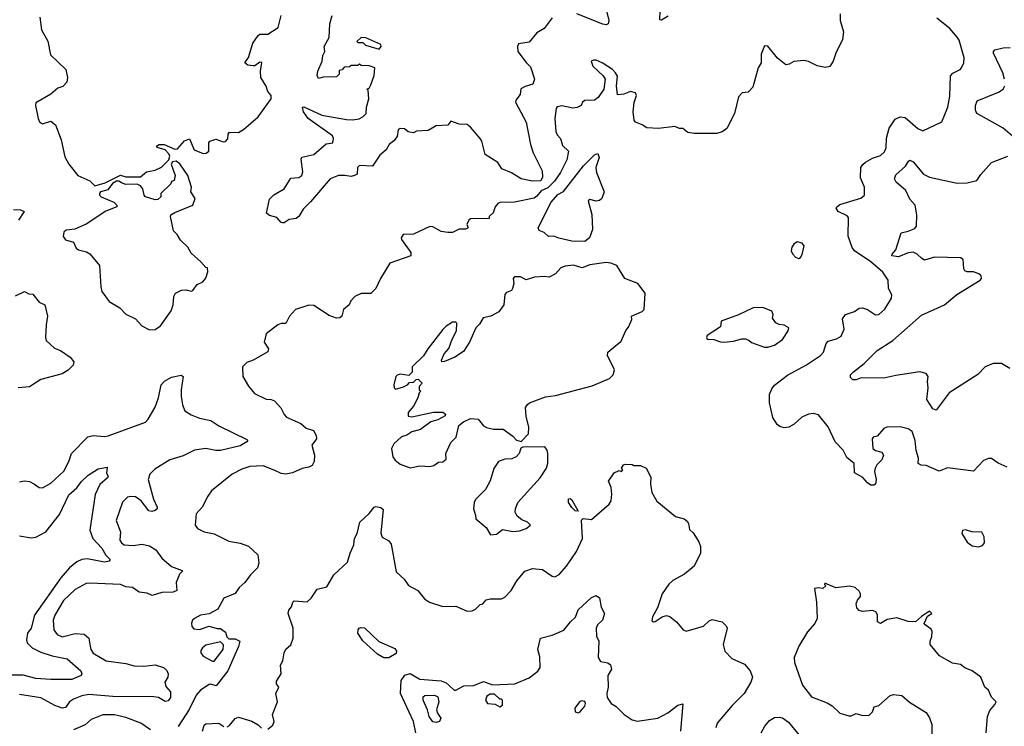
# Model space of a CAD drawing. Extents: x 1690054 to 1842981, y 782881 to 914114.
# Tile 76 of 256: x 1711255 to 1717283, y 829215 to 833539. Entities that reach past the tile are written whole.
import ezdxf

# ---------------------------------------------------------------- set-up
doc = ezdxf.new("R2010")
doc.units = 0

msp = doc.modelspace()

# ---------------------------------------------------------------- linework, layer by layer
at = {"layer": '0CON10XD'}
for points in [[(1714836.2, 833645), (1714861.9, 833535), (1714856.8, 833513.2), (1714845, 833508.6), (1714825, 833511.9), (1714665, 833575.6)], [(1711378.1, 833555), (1711388.3, 833478.3), (1711428.3, 833408.3), (1711444.3, 833325), (1711536.9, 833235), (1711548.6, 833185), (1711543.3, 833156.7), (1711518.7, 833131.3), (1711489.1, 833120.9), (1711445, 833083.8), (1711355, 833030), (1711352, 833015), (1711367.5, 832935), (1711376.2, 832915), (1711395, 832901.2), (1711445, 832918), (1711475, 832895.8), (1711508.1, 832805), (1711530.7, 832700.7), (1711555.9, 832655.9), (1711611.2, 832585), (1711685, 832552.9), (1711715, 832523.3), (1711778.1, 832541.9), (1711871.7, 832588.3), (1711905, 832577.5), (1711995, 832577.5), (1712032.3, 832607.7), (1712085, 832618.9), (1712123, 832637), (1712168.8, 832681.2), (1712173.8, 832705), (1712169.2, 832719.2), (1712145, 832742), (1712097, 832757), (1712092.5, 832765), (1712110, 832775), (1712140, 832775), (1712205, 832747.5), (1712221.7, 832748.3), (1712265, 832797.5), (1712295, 832810), (1712323.4, 832743.4), (1712378.8, 832721.2), (1712397.7, 832722.3), (1712413.3, 832735), (1712412.5, 832785), (1712420, 832795), (1712455, 832807.5), (1712501.7, 832791.7), (1712515, 832793.3), (1712529.5, 832810.5), (1712531.7, 832838.3), (1712539.3, 832850.7), (1712595, 832849.2), (1712625, 832868.2), (1712715.8, 832945), (1712794.2, 833055), (1712795.6, 833075.6), (1712775, 833100), (1712763.1, 833133.1), (1712732, 833185), (1712730, 833225), (1712738.3, 833278.3), (1712725, 833280), (1712695, 833257.5), (1712683.6, 833256.4), (1712651.2, 833261.2), (1712633.3, 833275), (1712655, 833307.5), (1712681.9, 833395), (1712715, 833443.3), (1712725, 833450), (1712775, 833450), (1712837.6, 833492.4), (1712855.7, 833564.3)], [(1716278, 833575), (1716278, 833535), (1716297.5, 833465), (1716292.7, 833417.3), (1716250.6, 833335), (1716236, 833285), (1716215, 833253.8), (1716187.7, 833247.7), (1716137.3, 833257.3), (1716085, 833283.8), (1716055, 833288.8), (1715995, 833283.3), (1715965, 833266.7), (1715945, 833263.3), (1715894.1, 833304.1), (1715835, 833377.5), (1715815, 833380), (1715795, 833327.5), (1715793.6, 833275), (1715776.2, 833243.8), (1715744.3, 833125.7), (1715715, 833096.7), (1715678.3, 833091.7), (1715655, 833068), (1715631.1, 832965), (1715585, 832873.3), (1715555, 832853.3), (1715523, 832843), (1715385, 832842.5), (1715345, 832850), (1715315, 832872.5), (1715293.6, 832873.6), (1715265, 832886.7), (1715165, 832872.5), (1715095, 832877.5), (1715066.7, 832896.7), (1715025, 832912.5), (1715017.5, 832925), (1715011.2, 832975), (1715016.8, 833033.2), (1715031.2, 833075), (1715025, 833092.5), (1714995, 833100), (1714953.3, 833083.3), (1714915, 833080), (1714908.9, 833135), (1714913.9, 833193.9), (1714902, 833215), (1714883.8, 833235), (1714820, 833275), (1714785, 833290.8), (1714768, 833292), (1714753.8, 833285), (1714763.1, 833255), (1714828, 833195), (1714840, 833175), (1714831.9, 833115), (1714796.9, 833063.1), (1714775, 833046.9), (1714714.2, 833045.8), (1714700, 833035), (1714692.5, 833015), (1714668.3, 833001.7), (1714642.3, 832997.7), (1714575, 833011.9), (1714545, 833005.7), (1714540, 832995), (1714531.1, 832935), (1714537.5, 832855), (1714544.6, 832834.6), (1714565, 832813.3), (1714579.1, 832769.1), (1714614.3, 832735), (1714605, 832681.1), (1714565.6, 832604.4), (1714528.4, 832551.6), (1714489.1, 832510.9), (1714447.7, 832492.3), (1714421.4, 832458.6), (1714405, 832447.1), (1714285, 832422.5), (1714195, 832420), (1714182.5, 832415), (1714166.2, 832395), (1714153.6, 832356.4), (1714130, 832335), (1714128.3, 832321.7), (1714015, 832320), (1714005, 832312.5), (1713993.3, 832285), (1714000, 832265), (1713985, 832257.5), (1713945, 832257.5), (1713905, 832236.7), (1713876.4, 832236.4), (1713835, 832244), (1713785, 832272.5), (1713765, 832273.3), (1713665, 832226.7), (1713602.5, 832225), (1713590, 832205), (1713593.3, 832195), (1713650, 832115), (1713650, 832095), (1713521.7, 832048.3), (1713463.9, 831956.1), (1713435.9, 831894.1), (1713405, 831863.8), (1713345, 831863.8), (1713307.5, 831845), (1713281.7, 831818.3), (1713272.5, 831795), (1713237.5, 831765), (1713226.7, 831725), (1713215.8, 831714.2), (1713195, 831712.5), (1713149.5, 831729.5), (1713055, 831790.9), (1713025, 831791.9), (1712943.8, 831765), (1712906.2, 831725), (1712885, 831680), (1712855, 831680), (1712835, 831672.5), (1712765, 831617.5), (1712752.5, 831565), (1712777.5, 831525), (1712775, 831507.5), (1712685, 831455.4), (1712645, 831442.2), (1712620, 831415), (1712621.2, 831355), (1712656.4, 831296.4), (1712692.3, 831252.3), (1712765, 831216), (1712795, 831215.7), (1712815, 831205.8), (1712854.1, 831164.1), (1712873.4, 831123.4), (1712887.6, 831107.6), (1712977.1, 831067.1), (1713009.6, 831039.6), (1713054, 831025), (1713070.4, 830995), (1713072.5, 830975), (1713044.2, 830935), (1713060.6, 830875), (1713058.6, 830835), (1713045, 830810), (1713025, 830800), (1712985, 830792.5), (1712925, 830765.8), (1712885, 830757.8), (1712855, 830761.5), (1712812.9, 830782.9), (1712745, 830809.6), (1712665, 830805.4), (1712615, 830789.5), (1712555, 830758.9), (1712430, 830655), (1712406.8, 830623.2), (1712373.1, 830555), (1712335.6, 830515), (1712330, 830445), (1712343.8, 830425), (1712384, 830405), (1712445, 830392.7), (1712535, 830348.7), (1712605.4, 830335.4), (1712655, 830318.1), (1712713.8, 830265), (1712720, 830215), (1712710, 830185), (1712667.6, 830142.4), (1712634, 830095), (1712599.4, 830065), (1712575, 830028), (1712505, 829999.2), (1712467.7, 829932.3), (1712415, 829902.5), (1712362.5, 829895), (1712325, 829875.5), (1712312.5, 829865), (1712306.2, 829846.2), (1712310, 829825), (1712321.7, 829811.7), (1712355, 829806.7), (1712415, 829827.5), (1712465, 829812.5), (1712485, 829812.5), (1712515, 829790), (1712523, 829763), (1712535, 829750), (1712575, 829750), (1712602.5, 829735), (1712595, 829702.5), (1712529.2, 829555), (1712458.3, 829461.7), (1712425, 829472.5), (1712415, 829470), (1712362.5, 829435), (1712335, 829406.2), (1712291.9, 829318.1), (1712226.1, 829213.9)], [(1713545, 832797.5), (1713517.5, 832775), (1713497.7, 832742.3), (1713459.7, 832710.3), (1713415, 832643.3), (1713335, 832646.7), (1713324, 832635), (1713322, 832595), (1713305.8, 832585), (1713285, 832579.8), (1713245, 832586.6), (1713206.7, 832585), (1713155, 832565.7), (1713036.2, 832423.8), (1712990.4, 832379.6), (1712964.6, 832335), (1712947.5, 832322.5), (1712905, 832316.7), (1712875, 832295.7), (1712865, 832295.7), (1712855, 832299.2), (1712828.7, 832328.7), (1712785, 832341.2), (1712766.7, 832355), (1712785, 832441.2), (1712812, 832468), (1712873.3, 832505), (1712915, 832568.8), (1712965, 832574.2), (1712982, 832585), (1712988.9, 832608.9), (1712977.8, 832685), (1712981.5, 832698.5), (1713055, 832715.2), (1713131.2, 832778.8), (1713172, 832785), (1713176.7, 832813.3), (1713169.4, 832829.4), (1713021.6, 832935), (1712993.2, 832975), (1712986.1, 833003.9), (1712995, 833007.1), (1713105, 832955.6), (1713255, 832928.5), (1713295, 832926.5), (1713333.3, 832933.3), (1713355.8, 832945), (1713375.6, 832965), (1713379.1, 833005), (1713392.7, 833055), (1713387.5, 833107.5), (1713380, 833115), (1713395, 833120), (1713405, 833140), (1713425, 833197.5), (1713430, 833245), (1713395, 833257.5), (1713345, 833260), (1713335, 833267.5), (1713325, 833260), (1713285, 833260), (1713275, 833250), (1713241.7, 833248.3), (1713228.3, 833231.7), (1713211.7, 833228.3), (1713210, 833205), (1713195, 833190), (1713115, 833187.5), (1713085, 833180), (1713077, 833197), (1713080, 833225), (1713107.5, 833285), (1713110.7, 833319.3), (1713122.5, 833345), (1713120, 833375), (1713149.3, 833430.7), (1713153.9, 833513.9), (1713167.5, 833565)], [(1715225, 833561.2), (1715185, 833537.5), (1715175, 833538.8), (1715175.8, 833595.8)], [(1714515, 833551.1), (1714465.4, 833484.6), (1714421.3, 833458.7), (1714375, 833402), (1714308.3, 833391.7), (1714302.5, 833375), (1714304.6, 833345), (1714355, 833276.9), (1714381.4, 833251.4), (1714406.4, 833175), (1714396.2, 833143.8), (1714349.6, 833130.4), (1714323.8, 833116.2), (1714318.3, 833081.7), (1714292.5, 833047.5), (1714291.1, 833035), (1714355, 832911.5), (1714383.1, 832775), (1714399.2, 832725), (1714453, 832615), (1714456.5, 832575), (1714445, 832552.5), (1714395, 832550.6), (1714325.7, 832565.7), (1714265, 832601.5), (1714206.6, 832626.6), (1714181.4, 832665), (1714104.5, 832714.5), (1714084.5, 832795), (1714075, 832811.4), (1714015, 832882.5), (1713995, 832897.5), (1713945, 832900), (1713895, 832917.5), (1713877, 832893), (1713805, 832890), (1713755, 832861.2), (1713685, 832857.5), (1713665, 832847.5), (1713633, 832853), (1713611.7, 832871.7), (1713585, 832872.5), (1713572.5, 832865), (1713566.7, 832825), (1713545, 832797.5)], [(1715909.1, 831049.1), (1715892.1, 831062.1), (1715865.8, 831105), (1715846.2, 831195), (1715845.5, 831245), (1715859.8, 831280.2), (1715876.9, 831303.1), (1715955, 831362.9), (1716072.1, 831427.9), (1716157.5, 831485), (1716175.5, 831505), (1716193, 831557), (1716205, 831572.5), (1716255, 831585.5), (1716285, 831601.9), (1716303.3, 831645), (1716292.4, 831707.6), (1716311.2, 831735), (1716365.9, 831754.1), (1716395, 831773.2), (1716415, 831776), (1716445.3, 831765.3), (1716495, 831732.9), (1716515, 831734.3), (1716551.4, 831768.6), (1716591.4, 831835), (1716594, 831855), (1716574, 831895), (1716571.2, 831945), (1716540, 831995), (1716465, 832058.3), (1716364.9, 832124.9), (1716351, 832145), (1716326.4, 832215), (1716329, 832329), (1716320, 832340), (1716266, 832365), (1716254.3, 832385), (1716258, 832395), (1716275, 832407.5), (1716405, 832448), (1716426.7, 832465), (1716426.1, 832513.9), (1716401.7, 832571.7), (1716405.3, 832635), (1716416.1, 832653.9), (1716432.8, 832667.2), (1716475, 832692.2), (1716525, 832707.4), (1716550.3, 832729.7), (1716560.5, 832755), (1716562.3, 832815), (1716577.7, 832875), (1716615, 832930.8), (1716645.7, 832944.3), (1716675, 832940.6), (1716752.7, 832872.7), (1716785, 832859.4), (1716900, 832915), (1716936.7, 833003.3), (1716949.2, 833070.8), (1716954.3, 833195), (1716966.9, 833213.1), (1717013.3, 833235), (1717021.2, 833245), (1717034.2, 833275.8), (1717036.8, 833306.8), (1717005.6, 833414.4), (1716995, 833432.5), (1716949.1, 833485), (1716868.7, 833548.7)], [(1713455, 833360), (1713467.5, 833375), (1713465, 833387.5), (1713375, 833427.5), (1713345, 833430), (1713320, 833405), (1713325, 833400), (1713355, 833400), (1713373, 833383), (1713455, 833360)], [(1717284.4, 833175), (1717273.3, 833215), (1717215.7, 833334.3), (1717215.6, 833345), (1717224.2, 833355), (1717275, 833367.7), (1717319.4, 833369.4)], [(1717346.2, 832815), (1717275, 832875.5), (1717140.5, 832950.5), (1717114.7, 832964.7), (1717105.6, 832985), (1717106.7, 833015), (1717117.6, 833042.4), (1717247.5, 833095), (1717275.7, 833115), (1717285.6, 833135)], [(1714715, 832181.4), (1714635, 832184.1), (1714555, 832202.2), (1714525.5, 832215.5), (1714493.2, 832213.2), (1714465, 832237.1), (1714435, 832248.9), (1714428.2, 832265), (1714508.3, 832421.7), (1714549.5, 832470.5), (1714585, 832488.2), (1714707.7, 832645), (1714775, 832712.5), (1714795, 832720), (1714802.5, 832695), (1714783.1, 832635), (1714785.5, 832605), (1714833.8, 832485), (1714818.8, 832445), (1714805, 832433.3), (1714785, 832428.8), (1714745, 832438.8), (1714735, 832430), (1714757, 832347), (1714761.5, 832255), (1714744.3, 832205), (1714715, 832181.4)], [(1712050.3, 831640.3), (1712085, 831644.3), (1712118, 831665), (1712182.7, 831757.3), (1712193.8, 831795), (1712198.8, 831845), (1712208.8, 831865), (1712245.6, 831884.4), (1712275, 831886.5), (1712305, 831878.6), (1712315, 831882.5), (1712341.1, 831918.9), (1712376.7, 831935), (1712395, 831957.5), (1712406.7, 831996.7), (1712405, 832020), (1712395, 832022.5), (1712365, 832057.5), (1712305, 832110), (1712285, 832146.7), (1712240.5, 832190.5), (1712220, 832225), (1712197.7, 832247.7), (1712177.5, 832335), (1712180, 832345), (1712205, 832360), (1712315, 832404.2), (1712330, 832445), (1712302.5, 832485), (1712307.5, 832515), (1712285, 832586.7), (1712235, 832657.5), (1712213, 832673), (1712191.2, 832668.8), (1712182.5, 832655), (1712207.5, 832585), (1712200, 832555), (1712185, 832550), (1712180, 832535), (1712120, 832475), (1712120, 832455), (1712101.7, 832438.3), (1712085, 832437.5), (1712026.2, 832456.2), (1712016.4, 832466.4), (1712009.2, 832505), (1711995, 832523.3), (1711975, 832532.5), (1711905, 832530), (1711878.3, 832541.7), (1711861.7, 832551.7), (1711848.3, 832551.7), (1711823.6, 832536.4), (1711795, 832497.5), (1711750, 832485), (1711743.6, 832476.4), (1711743.8, 832465), (1711753.3, 832455), (1711832.5, 832422.5), (1711850, 832405), (1711850, 832395), (1711781.8, 832368.2), (1711662.7, 832287.3), (1711592.3, 832257.7), (1711539.3, 832250.7), (1711525, 832240), (1711521.7, 832211.7), (1711535, 832192), (1711585, 832177.5), (1711601.7, 832141.7), (1711615, 832130), (1711665, 832117.8), (1711685, 832105.6), (1711742.9, 832035), (1711751.2, 831905), (1711758.8, 831875), (1711803.8, 831815), (1711867.5, 831775), (1711905, 831736.7), (1711965, 831708.8), (1712003.3, 831665), (1712050.3, 831640.3)], [(1717315.6, 831405), (1717265.3, 831435.3), (1717215, 831435.5), (1717164.7, 831415.3), (1717121.7, 831368.3), (1716946, 831255), (1716865, 831148.8), (1716845, 831158), (1716808.9, 831215), (1716816.9, 831286.9), (1716812.5, 831325), (1716816.2, 831355), (1716805, 831373.3), (1716765, 831383.8), (1716617.8, 831362.2), (1716545, 831344.6), (1716407.1, 831347.1), (1716375.9, 831335.9), (1716355.9, 831335.9), (1716340.5, 831350.5), (1716341.2, 831365), (1716358.8, 831385), (1716425.7, 831435), (1716504.5, 831515.5), (1716600.6, 831575), (1716775, 831730.6), (1716916.4, 831793.6), (1716991.5, 831858.5), (1717135, 831944.4), (1717142.5, 831955), (1717141.2, 831971.2), (1717126.2, 831985), (1717094.3, 831995.7), (1717055, 831996), (1717041.9, 832001.9), (1717034, 832015), (1717030.8, 832070.8), (1717015, 832081.9), (1716855, 832086.8), (1716795, 832068.2), (1716777, 832077), (1716749.6, 832105), (1716725, 832115.8), (1716695, 832111.7), (1716635, 832088.2), (1716595, 832094), (1716596.7, 832105), (1716618.7, 832131.3), (1716652, 832235), (1716695, 832244.2), (1716735, 832260.8), (1716744.4, 832275.6), (1716747.8, 832345), (1716736.5, 832405), (1716705, 832440), (1716680.9, 832495), (1716621.4, 832545), (1716610, 832565), (1716619.5, 832590.5), (1716677.1, 832642.9), (1716695.6, 832674.4), (1716705, 832679.2), (1716725, 832670), (1716787.8, 832595), (1716825, 832576.2), (1716995, 832538.9), (1717055, 832540), (1717115, 832556.2), (1717138.3, 832591.7), (1717205, 832664.4), (1717305, 832704.3)], [(1711218.3, 832378.3), (1711260, 832375), (1711282.5, 832365), (1711247.3, 832312.7)], [(1716025, 832078.8), (1716035, 832083.3), (1716045, 832102.5), (1716056.7, 832155), (1716045, 832172.5), (1716015, 832180), (1715993.3, 832165), (1715982.3, 832147.7), (1715978, 832125), (1715985.9, 832105.9), (1716005, 832086.7), (1716025, 832078.8)], [(1713645, 830797.5), (1713705, 830808.8), (1713765, 830804), (1713789.5, 830810.5), (1713818.3, 830831.7), (1713845, 830832.5), (1713865, 830850), (1713863.3, 830885), (1713895, 830952.5), (1713927.5, 830985), (1713942.5, 831055), (1713971.7, 831078.3), (1714015, 831099.2), (1714062.5, 831095), (1714093.6, 831053.6), (1714113, 831043), (1714155, 831032.5), (1714215, 831032.5), (1714275, 830990), (1714296.4, 830966.4), (1714325, 830957.5), (1714369.2, 831005), (1714372, 831045), (1714356.4, 831113.6), (1714352.5, 831165), (1714363.3, 831185), (1714376.7, 831195), (1714475, 831232.2), (1714535, 831238.9), (1714760.7, 831299.3), (1714865, 831344.4), (1714889.2, 831365), (1714896.4, 831396.4), (1714853.3, 831485), (1714856.1, 831503.9), (1714938.2, 831571.8), (1714965, 831637.5), (1714982.3, 831657.7), (1715002.5, 831705), (1715000, 831725), (1715065, 831752.5), (1715077.5, 831765), (1715083.3, 831865), (1715040, 831925), (1714960, 831955), (1714910, 832035), (1714875, 832048.6), (1714845, 832053.1), (1714745, 832040), (1714698.8, 832021.2), (1714645, 832036.7), (1714595, 832030), (1714568.6, 832021.4), (1714535, 831983.3), (1714496.4, 831963.6), (1714465, 831968), (1714406.1, 831963.9), (1714355, 831946.7), (1714320, 831965), (1714283.3, 831965), (1714276.7, 831955), (1714280, 831925), (1714272.5, 831895), (1714265, 831882.5), (1714235, 831870), (1714225, 831857.5), (1714220, 831795), (1714187.7, 831752.3), (1714140, 831725), (1714092.5, 831715), (1714070, 831675), (1714047.3, 831652.7), (1714008.8, 831565), (1713971.7, 831508.3), (1713920, 831475), (1713855, 831446.7), (1713840, 831445), (1713836.7, 831455), (1713854, 831495), (1713882.7, 831527.3), (1713902, 831585), (1713928.8, 831635), (1713931.7, 831681.7), (1713925, 831687.5), (1713905, 831687.5), (1713865, 831663.3), (1713845, 831643.8), (1713753.6, 831525), (1713727.9, 831482.1), (1713657.5, 831415), (1713657, 831383), (1713638.3, 831361.7), (1713585, 831370), (1713565.9, 831364.1), (1713558.8, 831355), (1713546.2, 831305), (1713546.7, 831286.7), (1713555, 831277.5), (1713605, 831292.5), (1713630, 831305), (1713641.7, 831318.3), (1713665, 831320), (1713683, 831337), (1713695, 831340), (1713720, 831315), (1713700, 831295), (1713700, 831275), (1713710, 831265), (1713700, 831255), (1713693.3, 831225), (1713666, 831175), (1713632.5, 831135), (1713632.7, 831112.7), (1713655, 831108.6), (1713787.7, 831137.7), (1713845, 831136.7), (1713862.5, 831125), (1713860, 831115), (1713815, 831090.6), (1713771.7, 831078.3), (1713708.1, 831031.9), (1713655, 831018), (1713625, 830996.2), (1713593.1, 830986.9), (1713545, 830943.1), (1713531.9, 830915), (1713538.6, 830865), (1713553.7, 830843.7), (1713585, 830818.8), (1713645, 830797.5)], [(1711230.2, 831849.8), (1711285, 831876), (1711311.2, 831861.2), (1711335, 831858.8), (1711375, 831810), (1711410, 831795), (1711425.7, 831725), (1711417.1, 831672.9), (1711412.2, 831595), (1711417.3, 831575), (1711468.5, 831528.5), (1711505, 831514), (1711563.3, 831475), (1711585.9, 831445.9), (1711582.5, 831425), (1711552.9, 831395), (1711515, 831372.5), (1711385, 831337.3), (1711315, 831292), (1711245, 831287.1)], [(1715835, 831534.4), (1715875, 831547.1), (1715925, 831582.5), (1715958.8, 831635), (1715963, 831653), (1715935, 831670), (1715903.9, 831673.9), (1715883.6, 831683.6), (1715863, 831713), (1715867.5, 831735), (1715860, 831755), (1715805, 831777.5), (1715745, 831776.7), (1715655.9, 831734.1), (1715550, 831695), (1715545, 831660), (1715463.9, 831606.1), (1715460, 831595), (1715463.6, 831583.6), (1715505, 831582.5), (1715545, 831567.5), (1715565, 831566.7), (1715625, 831571.2), (1715675, 831586.2), (1715696.1, 831586.1), (1715718.3, 831578.3), (1715735, 831563.3), (1715815, 831536), (1715835, 831534.4)], [(1711255, 830711.4), (1711285, 830717.1), (1711315, 830713.1), (1711346.3, 830696.3), (1711375, 830676), (1711395, 830674), (1711446.5, 830703.5), (1711525, 830775.6), (1711555.2, 830834.8), (1711571.6, 830885), (1711673.1, 830986.9), (1711705.4, 830994.6), (1711775, 830988.9), (1711797.6, 830992.4), (1712025, 831075.7), (1712042.2, 831095), (1712085, 831168.8), (1712105.4, 831224.6), (1712121.9, 831305), (1712142.3, 831327.7), (1712185, 831350.8), (1712244, 831364), (1712256, 831355), (1712242.9, 831275), (1712243.8, 831235), (1712251.3, 831181.3), (1712266.2, 831146.2), (1712305, 831120.5), (1712355, 831100.4), (1712425, 831085.4), (1712473.3, 831053.3), (1712645, 830969.4), (1712650.8, 830965), (1712645.8, 830955), (1712605, 830931.8), (1712485, 830902.5), (1712455, 830902.2), (1712394.5, 830914.5), (1712324.4, 830904.4), (1712255, 830870.4), (1712175, 830845.9), (1712082, 830788), (1712052.7, 830757.3), (1712041.9, 830725), (1712074.7, 830605), (1712097.1, 830555), (1712095.8, 830545), (1712083.8, 830535), (1712065, 830529.5), (1712045, 830533.5), (1711997.9, 830595), (1711965, 830618.2), (1711935, 830622.2), (1711915, 830616.7), (1711885, 830585.6), (1711846.7, 830475), (1711872, 830405), (1711868.9, 830355), (1711877.5, 830337.5), (1711895, 830325.4), (1711950.7, 830320.7), (1712005, 830328.8), (1712049.3, 830319.3), (1712089.2, 830295), (1712124.7, 830244.7), (1712185, 830192.9), (1712249.3, 830169.3), (1712252.5, 830165), (1712234.1, 830145.9), (1712214, 830095), (1712216.2, 830045), (1712194.4, 830035.6), (1712125, 830033.4), (1712065.3, 830015.3), (1712035, 830029.7), (1711986.3, 830036.3), (1711945, 830063.4), (1711905, 830068.3), (1711872.2, 830082.2), (1711685, 830090.8), (1711662.1, 830087.9), (1711595, 830051.8), (1711522.5, 829985), (1711470, 829895), (1711460.6, 829865), (1711464.4, 829805), (1711485, 829775.8), (1711515, 829762.9), (1711595, 829783.3), (1711649.1, 829779.1), (1711677.5, 829755), (1711687.3, 829705), (1711690.5, 829685), (1711705, 829663.1), (1711785, 829614.6), (1711905, 829598.4), (1711955, 829585.3), (1712015, 829582.5), (1712085, 829591.5), (1712135, 829574), (1712155, 829556.2), (1712164.3, 829535), (1712161.4, 829515), (1712144.5, 829485), (1712149.1, 829459.1), (1712178.2, 829425), (1712178.1, 829391.9), (1712165, 829370.6), (1712145, 829365.7), (1712105, 829390.8), (1712075.4, 829395.4), (1711825, 829396.6), (1711679.2, 829409.2), (1711635, 829401.1), (1711585, 829380.4), (1711560, 829365), (1711535, 829330.8), (1711515, 829326.8), (1711471.3, 829341.3), (1711385, 829388.9), (1711255, 829410)], [(1717300, 830800), (1717245, 830826.2), (1717205, 830853.3), (1717185, 830853.8), (1717155, 830841.2), (1717095, 830776.9), (1716935, 830796.2), (1716885, 830776.7), (1716805, 830810), (1716773.6, 830813.6), (1716755, 830822.5), (1716756.7, 830855), (1716743.5, 830903.5), (1716737.9, 830965), (1716718.5, 831018.5), (1716695, 831034.4), (1716645, 831047.5), (1716563.6, 831046.4), (1716545, 831037.5), (1716505, 830990), (1716480, 830985), (1716473.3, 830975), (1716477.5, 830915), (1716493.6, 830903.6), (1716533.6, 830893.6), (1716543.3, 830875), (1716533.6, 830846.4), (1716502.5, 830815), (1716491.2, 830795), (1716488.8, 830775), (1716498, 830725), (1716495, 830697.5), (1716485, 830690), (1716465, 830690.8), (1716444.5, 830704.5), (1716417.4, 830737.4), (1716366.4, 830766.4), (1716363.6, 830823.6), (1716319.4, 830859.4), (1716296.4, 830905), (1716246.4, 830955), (1716205, 831047.5), (1716145, 831122), (1716115, 831130), (1716083.3, 831125), (1716043.3, 831106.7), (1715996.4, 831063.6), (1715964.3, 831045.7), (1715935, 831040.8), (1715909.1, 831049.1)], [(1714137.5, 830387.5), (1714175, 830390), (1714210.7, 830419.3), (1714275, 830407.1), (1714315, 830411.8), (1714356.7, 830425), (1714382.5, 830445), (1714364.3, 830464.3), (1714328.7, 830478.7), (1714300.9, 830500.9), (1714288.8, 830525), (1714290, 830545), (1714304.8, 830585.2), (1714441.1, 830735), (1714480.7, 830795), (1714488.4, 830825), (1714487.8, 830885), (1714484, 830905), (1714470, 830925), (1714335, 830923.8), (1714323.8, 830916.2), (1714312.5, 830885), (1714293.8, 830865), (1714267.8, 830852.2), (1714225, 830850), (1714186.2, 830835), (1714157.3, 830792.7), (1714135, 830717.5), (1714106.2, 830665), (1714046.4, 830603.6), (1714037.5, 830585), (1714032.5, 830545), (1714046.1, 830506.1), (1714046.7, 830485), (1714111.8, 830431.8), (1714137.5, 830387.5)], [(1711255, 830381.4), (1711325, 830368.9), (1711355, 830371.9), (1711415, 830404.2), (1711499.1, 830510.8), (1711555, 830632), (1711605.4, 830674.6), (1711633.3, 830713.3), (1711675, 830751.1), (1711735, 830791.2), (1711790, 830800), (1711787.5, 830765), (1711796.2, 830745), (1711793.3, 830735), (1711745.7, 830694.3), (1711716.3, 830633.7), (1711685.4, 830415), (1711703.8, 830363.8), (1711757.5, 830305), (1711782.8, 830262.8), (1711808.8, 830235), (1711803.3, 830225), (1711775, 830219.1), (1711669.2, 830239.2), (1711635, 830236.4), (1711605, 830221.1), (1711559.2, 830185), (1711506.2, 830123.8), (1711346.6, 829895), (1711325, 829816.2), (1711302.9, 829785), (1711297.5, 829745), (1711300.8, 829725), (1711332.2, 829695), (1711385, 829668.9), (1711455, 829645.9), (1711545, 829627.5), (1711629.2, 829555), (1711636, 829535), (1711632, 829525), (1711575, 829500.4), (1711445, 829501.2), (1711355, 829507.5), (1711276.8, 829526.8), (1711195, 829527.9)], [(1714456.2, 830173.8), (1714515, 830133.3), (1714530.7, 830129.3), (1714557, 830143), (1714602, 830195), (1714663.1, 830285), (1714700.5, 830365), (1714695, 830476.7), (1714705, 830487.5), (1714755, 830481.5), (1714862.9, 830575), (1714875.3, 830595), (1714880, 830635), (1714876.6, 830676.6), (1714860, 830715), (1714893.9, 830766.1), (1714925, 830780), (1714940, 830775), (1714947.5, 830785), (1714940, 830795), (1714952.5, 830815), (1714965, 830820), (1715005, 830817.5), (1715015, 830810), (1715055, 830810), (1715090, 830795), (1715119.3, 830739.3), (1715117, 830697), (1715126, 830645), (1715155, 830593.3), (1715269.5, 830499.5), (1715323.9, 830483.9), (1715340.7, 830470.7), (1715350, 830455), (1715355, 830420), (1715378.3, 830398.3), (1715413.6, 830343.6), (1715422.5, 830315), (1715422.5, 830275), (1715384.4, 830195.6), (1715325, 830146.2), (1715253.8, 830106.2), (1715229.2, 830085), (1715187.3, 830025), (1715159.5, 829940.5), (1715128.6, 829885), (1715125, 829860), (1715135, 829853.8), (1715145, 829856.2), (1715187.5, 829885), (1715215, 829893.3), (1715235, 829886.2), (1715276.7, 829855), (1715316.7, 829805), (1715336.1, 829796.1), (1715441.7, 829828.3), (1715475, 829860), (1715495, 829868.8), (1715555, 829853.3), (1715580.7, 829830.7), (1715586.7, 829815), (1715560.8, 829715), (1715572.9, 829675), (1715615, 829630.6), (1715692, 829595), (1715728, 829555), (1715740.8, 829515), (1715732, 829485), (1715690, 829415), (1715617.5, 829342.5), (1715525.7, 829234.3), (1715517.5, 829205)], [(1714675, 830532.5), (1714655, 830534.3), (1714635, 830554.2), (1714614.6, 830585), (1714615, 830607.5), (1714625, 830608.8), (1714635, 830601.2), (1714675, 830532.5)], [(1712775, 829197.5), (1712805, 829222.5), (1712812.5, 829245), (1712803.6, 829286.4), (1712832.5, 829365), (1712822.5, 829415), (1712842.5, 829455), (1712827.5, 829475), (1712828.3, 829491.7), (1712856.7, 829535), (1712851.7, 829588.3), (1712866.2, 829615), (1712873.3, 829665), (1712885, 829686.7), (1712915.7, 829714.3), (1712928.6, 829755), (1712930, 829815), (1712898.8, 829905), (1712903.3, 829925), (1712920, 829945), (1712926.4, 829973.6), (1712936.4, 829983.6), (1713015, 829977.5), (1713040.5, 829999.5), (1713076.4, 830053.6), (1713135, 830067.5), (1713178.3, 830141.7), (1713261.2, 830218.8), (1713278.8, 830275), (1713301.4, 830325), (1713303.8, 830365), (1713320.8, 830395), (1713338, 830465), (1713395, 830518), (1713424.3, 830555.7), (1713435, 830560), (1713465, 830554.2), (1713480.8, 830540.8), (1713467, 830397), (1713475, 830372.5), (1713515, 830350), (1713529.5, 830329.5), (1713560.7, 830160.7), (1713608.8, 830115), (1713635, 830076.7), (1713692.5, 830045), (1713732.5, 829995), (1713763.3, 829975), (1713845, 829948.2), (1713925, 829949.6), (1713995, 829919.2), (1714025, 829922.5), (1714045, 829932.5), (1714075, 829960), (1714090, 829965), (1714111.2, 829988.8), (1714135.8, 829994.2), (1714205, 829994), (1714225.8, 830004.2), (1714263.8, 830045), (1714298, 830105), (1714346.7, 830165), (1714395, 830181.4), (1714456.2, 830173.8)], [(1717125, 830312.9), (1717149.1, 830320.9), (1717161.4, 830338.6), (1717160, 830375), (1717145, 830402.5), (1717084.4, 830404.4), (1717045, 830417.5), (1717026, 830414), (1717022.5, 830395), (1717055, 830340.8), (1717085, 830319.4), (1717125, 830312.9)], [(1717170.8, 829175), (1717180.8, 829275), (1717195, 829312.5), (1717225, 829347.5), (1717232.5, 829365), (1717203.9, 829393.9), (1717186.1, 829436.1), (1717163.9, 829453.9), (1717140, 829515), (1717085, 829553.8), (1717041.7, 829571.7), (1717015, 829593.3), (1716965, 829602), (1716885.6, 829645.6), (1716828.8, 829715), (1716828, 829735), (1716840, 829765), (1716842, 829795), (1716835, 829810), (1716797.5, 829835), (1716792.5, 829845), (1716811.7, 829888.3), (1716840, 829905), (1716825, 829920), (1716775, 829887.5), (1716740, 829855), (1716695, 829855.8), (1716625, 829879.4), (1716565, 829868), (1716523.9, 829843.9), (1716507.5, 829855), (1716506.4, 829896.4), (1716496.1, 829916.1), (1716475, 829923.3), (1716415, 829916.7), (1716393.9, 829923.9), (1716379.3, 829939.3), (1716376.7, 829965), (1716383.8, 829986.2), (1716401.7, 830008.3), (1716402.5, 830025), (1716395, 830042.5), (1716370, 830065), (1716335, 830072.5), (1716252.3, 830062.3), (1716185, 830090), (1716183, 830083), (1716190, 830075), (1716171.7, 830058.3), (1716145, 830063.3), (1716121.7, 830058.3), (1716133.6, 829973.6), (1716136.2, 829875), (1716122, 829845), (1716077.4, 829792.6), (1716024.2, 829705), (1715996.2, 829635), (1715998.8, 829605), (1716047, 829467), (1716103.3, 829395), (1716197.9, 829357.9), (1716229.1, 829339.1), (1716275.9, 829295.9), (1716332, 829278), (1716345, 829278), (1716375, 829292.9), (1716415, 829280), (1716455, 829282.9), (1716475, 829303.8), (1716486.1, 829333.9), (1716515, 829342.5), (1716585, 829403.3), (1716605, 829410), (1716655, 829403.3), (1716702.7, 829362.7), (1716805, 829298.8), (1716825, 829266.7), (1716838.1, 829225), (1716839.4, 829135)], [(1713679.3, 829175), (1713666.8, 829245), (1713586.8, 829415), (1713591.4, 829495), (1713612.3, 829527.7), (1713645, 829537.3), (1713705, 829502.3), (1713835, 829492.2), (1713865, 829481.4), (1713884.7, 829465), (1713915, 829435.7), (1713925, 829435.8), (1713975, 829461.9), (1714035.5, 829464.5), (1714095, 829488.8), (1714149.5, 829469.5), (1714285.6, 829474.4), (1714375, 829511.9), (1714427.1, 829552.9), (1714440.5, 829575), (1714439.2, 829639.2), (1714427.8, 829685), (1714443.8, 829755), (1714515, 829772.5), (1714587.3, 829802.7), (1714626.1, 829853.9), (1714657.8, 829882.2), (1714673.2, 829926.7), (1714755, 830002.3), (1714785, 830015.3), (1714805, 830000.6), (1714814.5, 829944.5), (1714834.4, 829905), (1714822.7, 829865), (1714791.9, 829835), (1714783.5, 829815), (1714787, 829767), (1714801.2, 829735), (1714795.6, 829635.6), (1714810.9, 829610.9), (1714855, 829602.5), (1714871.3, 829591.3), (1714878, 829565), (1714856, 829525), (1714858.1, 829455), (1714849.2, 829415), (1714851.2, 829391.2), (1714876.7, 829355), (1714906.7, 829335), (1714955, 829286.2), (1715005, 829254), (1715035, 829245.6), (1715162.5, 829265), (1715223.3, 829296.7), (1715285, 829344.3), (1715315, 829352.5), (1715300, 829185)], [(1713485, 829633), (1713445, 829656.9), (1713355, 829737.2), (1713325.2, 829785), (1713326.5, 829805), (1713334.2, 829815.8), (1713345, 829820.4), (1713366.8, 829816.8), (1713454.1, 829734.1), (1713551.6, 829691.6), (1713561.7, 829675), (1713559.5, 829660.5), (1713515, 829633.4), (1713485, 829633)], [(1712435, 829612.5), (1712445, 829614), (1712501.2, 829685), (1712503.3, 829713.3), (1712485, 829732.5), (1712395, 829710.8), (1712375, 829695.7), (1712365, 829678.8), (1712365, 829664.2), (1712378.9, 829645), (1712435, 829612.5)], [(1713805, 829237.8), (1713785, 829241.4), (1713761.4, 829275), (1713752, 829315), (1713724.4, 829375), (1713724.3, 829395), (1713735, 829404), (1713795, 829405.6), (1713815.6, 829395), (1713821.1, 829365), (1713807.1, 829315), (1713812.9, 829295), (1713833.3, 829265), (1713825, 829243.6), (1713805, 829237.8)], [(1714195, 829333.3), (1714210, 829345), (1714210, 829375), (1714205, 829380), (1714195, 829380), (1714161.7, 829411.7), (1714135, 829412.5), (1714115, 829400), (1714107.5, 829375), (1714120, 829355), (1714165, 829350), (1714195, 829333.3)], [(1714675, 829297.5), (1714685, 829300.8), (1714715, 829337.5), (1714719.2, 829355), (1714715, 829367.5), (1714695, 829370.8), (1714681.2, 829365), (1714654.2, 829325), (1714655, 829304.2), (1714675, 829297.5)], [(1712055, 829192.2), (1711996.2, 829235), (1711905, 829268.9), (1711835, 829285.4), (1711765, 829284.5), (1711693.6, 829256.3), (1711655, 829224.4), (1711585, 829194.2)], [(1712374, 829185), (1712385, 829222.5), (1712395, 829230), (1712475, 829233.3), (1712504, 829214)], [(1712525, 829212.5), (1712539.7, 829220.3), (1712575, 829262.5), (1712595, 829270), (1712675.6, 829245.6), (1712714.1, 829224.1), (1712735, 829203.8)], [(1715794.2, 829175), (1715815.8, 829215), (1715845, 829250), (1715875, 829268.1), (1715905, 829271.5), (1715925, 829266.5), (1715960.8, 829240.8), (1716035, 829150)]]:
    msp.add_lwpolyline(points, dxfattribs=at)

doc.saveas('drawing.dxf')
